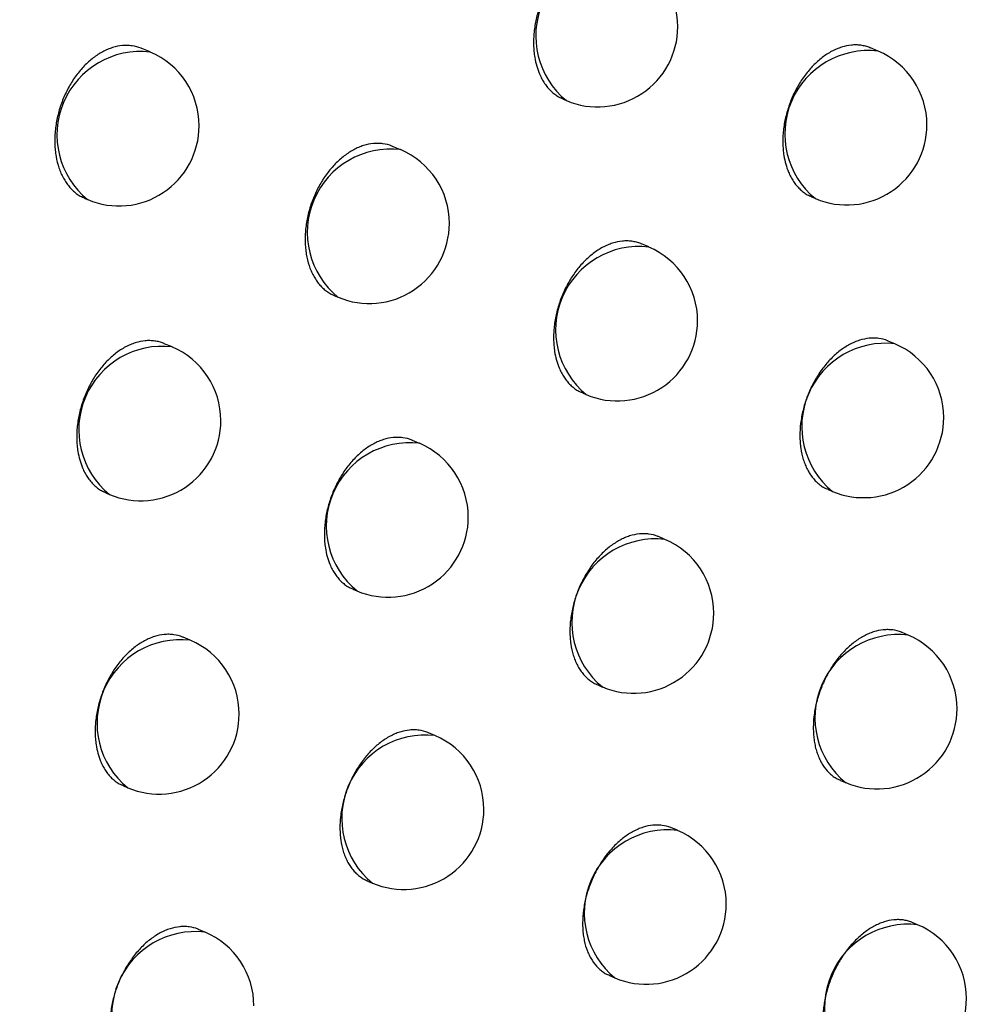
# Model space of a CAD drawing. Header units: millimetres. Extents: x -0.66 to 0.91, y -0.4 to 0.64.
# Tile 135 of 241: x 0.68948 to 0.69551, y -0.17712 to -0.17097. Entities that reach past the tile are written whole.
import ezdxf

# ---------------------------------------------------------------- set-up
doc = ezdxf.new("R2010")
doc.units = ezdxf.units.MM
doc.layers.add('FORMAT', color=7, linetype='Continuous')

msp = doc.modelspace()

# ---------------------------------------------------------------- linework, layer by layer
at = {"layer": 'FORMAT', "color": 7, "linetype": 'Continuous', "lineweight": 25}
for p, q in [((0.690298, -0.171173), (0.690246, -0.171151)), ((0.69484, -0.171167), (0.694794, -0.171148)), ((0.692875, -0.171468), (0.692895, -0.171476)), ((0.691859, -0.171783), (0.691811, -0.171762)), ((0.68989, -0.172087), (0.689908, -0.172094)), ((0.694426, -0.172078), (0.69445, -0.172088)), ((0.693409, -0.17239), (0.693364, -0.172371)), ((0.691449, -0.172695), (0.69147, -0.172704)), ((0.690434, -0.173014), (0.690386, -0.172994)), ((0.694945, -0.172995), (0.694904, -0.172977)), ((0.692995, -0.173301), (0.693019, -0.173311)), ((0.691978, -0.173616), (0.691934, -0.173597)), ((0.694528, -0.173904), (0.694556, -0.173916)), ((0.690022, -0.173925), (0.690044, -0.173935)), ((0.69351, -0.174216), (0.693469, -0.174198)), ((0.691563, -0.174526), (0.691588, -0.174537)), ((0.690548, -0.174845), (0.690504, -0.174826)), ((0.695028, -0.174812), (0.69499, -0.174797)), ((0.693091, -0.175124), (0.69312, -0.175137)), ((0.692075, -0.175439), (0.692035, -0.175422)), ((0.690132, -0.175754), (0.690158, -0.175766)), ((0.694606, -0.17572), (0.694638, -0.175733)), ((0.693588, -0.176031), (0.693551, -0.176016)), ((0.691655, -0.176348), (0.691685, -0.17636)), ((0.695087, -0.17662), (0.695054, -0.176606)), ((0.690639, -0.176666), (0.6906, -0.17665)), ((0.693165, -0.176938), (0.693198, -0.176952))]:
    msp.add_line(p, q, dxfattribs=at)
for centre, radius, start, end in [((0.693225, -0.171073), 0.0005209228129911, 83.34982, 230.761992), ((0.69309, -0.171016), 0.0005, 0, 67.055906), ((0.69309, -0.171016), 0.0005, 247.055906, 0), ((0.690237, -0.171691), 0.0005209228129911, 83.34982, 230.761992), ((0.690103, -0.171634), 0.0005, 0, 67.055906), ((0.694779, -0.171685), 0.0005209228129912, 83.34982, 230.761992), ((0.694645, -0.171628), 0.0005, 0, 67.055906), ((0.690103, -0.171634), 0.0005, 247.055906, 0), ((0.694645, -0.171628), 0.0005, 247.055906, 0), ((0.691799, -0.1723), 0.000520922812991, 83.34982, 230.761992), ((0.691665, -0.172243), 0.0005000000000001, 0, 67.055906), ((0.691665, -0.172243), 0.0005000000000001, 247.055906, 0), ((0.693349, -0.172908), 0.000520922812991, 83.34982, 230.761992), ((0.693214, -0.172851), 0.0005000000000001, 0, 67.055906), ((0.693214, -0.172851), 0.0005000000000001, 247.055906, 0), ((0.694885, -0.173512), 0.0005209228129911, 83.34982, 230.761992), ((0.69475, -0.173455), 0.0005, 0, 67.055906), ((0.690373, -0.173531), 0.000520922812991, 83.34982, 230.761992), ((0.690239, -0.173474), 0.0004999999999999, 0, 67.055906), ((0.690239, -0.173474), 0.0005, 247.055906, 0), ((0.69475, -0.173455), 0.0005, 247.055906, 0), ((0.691918, -0.174133), 0.000520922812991, 83.34982, 230.761992), ((0.691783, -0.174076), 0.0005, 0, 67.055906), ((0.691783, -0.174076), 0.0005, 247.055906, 0), ((0.69345, -0.174733), 0.0005209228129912, 83.34982, 230.761992), ((0.693315, -0.174676), 0.0005, 0, 67.055906), ((0.693315, -0.174676), 0.0005000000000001, 247.055906, 0), ((0.694967, -0.17533), 0.0005209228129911, 83.34982, 230.761992), ((0.694833, -0.175273), 0.0005, 0, 67.055906), ((0.690487, -0.175362), 0.0005209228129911, 83.34982, 230.761992), ((0.690353, -0.175305), 0.0005, 0, 67.055906), ((0.690353, -0.175305), 0.0005, 247.055906, 0), ((0.694833, -0.175273), 0.0005, 247.055906, 0), ((0.692014, -0.175957), 0.000520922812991, 83.34982, 230.761992), ((0.69188, -0.1759), 0.0005000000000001, 0, 67.055906), ((0.69188, -0.1759), 0.0005000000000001, 247.055906, 0), ((0.693528, -0.176549), 0.000520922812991, 83.34982, 230.761992), ((0.693393, -0.176492), 0.0005, 0, 67.055906), ((0.693393, -0.176492), 0.0005, 247.055906, 0), ((0.695027, -0.177138), 0.000520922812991, 83.34982, 230.761992), ((0.694892, -0.177081), 0.0004999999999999, 0, 67.055906), ((0.690579, -0.177184), 0.0005209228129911, 83.34982, 230.761992), ((0.690445, -0.177127), 0.0004999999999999, 0, 67.055906), ((0.694892, -0.177081), 0.0005, 247.055906, 0)]:
    msp.add_arc(centre, radius, start, end, dxfattribs=at)
for points, knots in [([(0.6705967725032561, -0.1727252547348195), (0.6713366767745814, -0.1722604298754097), (0.6774683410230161, -0.1684083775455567), (0.6889959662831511, -0.1612422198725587), (0.7051856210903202, -0.1513490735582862), (0.7213831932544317, -0.1416280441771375), (0.733603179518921, -0.1344214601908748), (0.7404230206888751, -0.1304512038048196), (0.7418410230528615, -0.1296256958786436)], [0, 0, 0, 0, 0.0311834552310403, 0.2584205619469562, 0.4856768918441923, 0.712990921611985, 0.9403241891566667, 1, 1, 1, 1]), ([(0.7413280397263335, -0.1357739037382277), (0.7334972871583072, -0.1400530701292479), (0.7178352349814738, -0.1486117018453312), (0.6949304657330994, -0.1619704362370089), (0.6798858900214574, -0.1712743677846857), (0.672587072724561, -0.1757881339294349)], [0, 0, 0, 0, 0.3398546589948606, 0.6797330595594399, 1, 1, 1, 1]), ([(0.7716482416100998, -0.1374241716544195), (0.7629459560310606, -0.1435037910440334), (0.7455392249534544, -0.1556645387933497), (0.719558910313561, -0.1749755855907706), (0.7023572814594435, -0.1885391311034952), (0.6937575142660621, -0.1953200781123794)], [0, 0, 0, 0, 0.3333052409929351, 0.666693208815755, 1, 1, 1, 1]), ([(0.6897636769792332, -0.1851559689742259), (0.6943681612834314, -0.1812856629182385), (0.70357902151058, -0.1735434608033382), (0.7174479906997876, -0.1622870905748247), (0.731347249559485, -0.1512673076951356), (0.7406269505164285, -0.1441630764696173), (0.7452677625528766, -0.1406102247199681)], [0, 0, 0, 0, 0.2497424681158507, 0.4995875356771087, 0.7497419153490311, 1, 1, 1, 1]), ([(0.7392231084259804, -0.1442338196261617), (0.7308114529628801, -0.1507881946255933), (0.717937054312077, -0.1608199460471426), (0.700639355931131, -0.1749681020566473), (0.6917616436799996, -0.1824570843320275), (0.6873219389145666, -0.1862022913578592)], [0, 0, 0, 0, 0.4851334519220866, 0.7425175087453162, 1, 1, 1, 1]), ([(0.6904517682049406, -0.1919713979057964), (0.6924596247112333, -0.1903677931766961), (0.7027261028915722, -0.182168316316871), (0.7213285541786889, -0.1677778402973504), (0.7383869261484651, -0.1551697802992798), (0.7471314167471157, -0.1488758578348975), (0.7475249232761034, -0.1485926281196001)], [0, 0, 0, 0, 0.1061557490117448, 0.5427906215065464, 0.9794253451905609, 1, 1, 1, 1]), ([(0.6932354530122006, -0.1705343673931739), (0.6932340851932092, -0.1705337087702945), (0.6932239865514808, -0.1705288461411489), (0.6932038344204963, -0.1705228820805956), (0.6931750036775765, -0.1705167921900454), (0.6931452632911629, -0.1705145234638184), (0.6931049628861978, -0.1705160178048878), (0.693063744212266, -0.1705244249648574), (0.6930226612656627, -0.1705395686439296), (0.692981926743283, -0.1705590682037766), (0.6929420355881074, -0.1705849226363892), (0.6929039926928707, -0.1706165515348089), (0.6928673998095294, -0.1706518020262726), (0.6928332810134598, -0.1706921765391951), (0.692802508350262, -0.170736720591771), (0.69277412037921, -0.1707837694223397), (0.6927495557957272, -0.1708341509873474), (0.6927294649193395, -0.1708866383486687), (0.6927124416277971, -0.1709402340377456), (0.6927001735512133, -0.170994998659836), (0.6926930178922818, -0.1710495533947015), (0.6926902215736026, -0.1710901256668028), (0.6926899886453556, -0.171129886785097), (0.6926923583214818, -0.1711691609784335), (0.6927006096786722, -0.1712322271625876), (0.6927175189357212, -0.171290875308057), (0.6927420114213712, -0.1713414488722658), (0.6927589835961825, -0.1713694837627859), (0.6927779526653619, -0.1713947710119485), (0.6927990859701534, -0.1714175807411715), (0.6928221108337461, -0.171437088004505), (0.6928471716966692, -0.1714548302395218), (0.6928659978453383, -0.1714620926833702), (0.6928758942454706, -0.1714659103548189)], [0, 0, 0, 0, 0.0041802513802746, 0.0308629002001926, 0.057833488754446, 0.0851986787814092, 0.1116533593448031, 0.1651732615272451, 0.1924942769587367, 0.2189163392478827, 0.2723692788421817, 0.2996548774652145, 0.3260710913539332, 0.3795110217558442, 0.4067886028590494, 0.4332290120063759, 0.4867171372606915, 0.5140185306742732, 0.5405004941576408, 0.594072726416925, 0.621417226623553, 0.6479370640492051, 0.6746421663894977, 0.7016341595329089, 0.7290191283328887, 0.8090996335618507, 0.8365035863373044, 0.8630301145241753, 0.8897424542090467, 0.9167427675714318, 0.9441377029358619, 0.9706346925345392, 1, 1, 1, 1]), ([(0.6902455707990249, -0.1711516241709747), (0.6902441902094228, -0.1711509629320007), (0.6902251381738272, -0.1711418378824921), (0.6901944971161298, -0.1711349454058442), (0.6901549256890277, -0.1711315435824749), (0.6901144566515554, -0.1711330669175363), (0.6900731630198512, -0.171141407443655), (0.6900320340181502, -0.1711565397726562), (0.6899912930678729, -0.1711760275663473), (0.6899514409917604, -0.1712018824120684), (0.6899134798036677, -0.1712335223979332), (0.6898769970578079, -0.1712687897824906), (0.6898430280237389, -0.1713091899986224), (0.6898124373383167, -0.1713537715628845), (0.6897842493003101, -0.1714008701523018), (0.6897599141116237, -0.1714513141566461), (0.6897400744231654, -0.1715038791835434), (0.6897233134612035, -0.171557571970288), (0.6897113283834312, -0.1716124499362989), (0.6897044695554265, -0.1716671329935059), (0.6897019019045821, -0.171707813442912), (0.6897019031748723, -0.1717476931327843), (0.6897045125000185, -0.1717870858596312), (0.6897114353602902, -0.1718376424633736), (0.689723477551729, -0.171885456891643), (0.689740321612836, -0.1719292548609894), (0.6897554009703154, -0.171960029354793), (0.6897726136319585, -0.1719881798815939), (0.6897918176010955, -0.172013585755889), (0.6898131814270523, -0.1720365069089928), (0.6898364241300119, -0.1720561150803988), (0.6898616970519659, -0.1720739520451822), (0.6898806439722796, -0.1720812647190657), (0.6898906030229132, -0.1720851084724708)], [0, 0, 0, 0, 0.0041886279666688, 0.0578027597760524, 0.0851729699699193, 0.1116176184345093, 0.1651176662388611, 0.1924290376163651, 0.2188303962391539, 0.2722415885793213, 0.2995059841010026, 0.3258991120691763, 0.3792921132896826, 0.4065454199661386, 0.4329696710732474, 0.4864246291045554, 0.5137084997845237, 0.5401872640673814, 0.5937525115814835, 0.6210928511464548, 0.6476225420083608, 0.6743374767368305, 0.7013392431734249, 0.7287338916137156, 0.7817872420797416, 0.8090085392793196, 0.83643031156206, 0.8629725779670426, 0.8897008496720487, 0.9167174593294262, 0.9441292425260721, 0.9706327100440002, 1, 1, 1, 1]), ([(0.6947934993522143, -0.171148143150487), (0.6947921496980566, -0.1711474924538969), (0.6947821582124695, -0.1711426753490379), (0.6947621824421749, -0.1711367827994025), (0.6947335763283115, -0.1711307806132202), (0.6947040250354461, -0.1711285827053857), (0.6946639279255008, -0.1711301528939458), (0.6946228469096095, -0.1711386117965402), (0.6945818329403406, -0.1711537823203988), (0.6945411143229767, -0.1711732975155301), (0.6945011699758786, -0.171199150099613), (0.6944630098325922, -0.171230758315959), (0.6944262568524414, -0.1712659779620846), (0.6943919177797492, -0.1713063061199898), (0.694360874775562, -0.1713507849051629), (0.6943321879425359, -0.171397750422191), (0.6943072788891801, -0.1714480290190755), (0.6942868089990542, -0.1715003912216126), (0.6942693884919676, -0.1715538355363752), (0.6942566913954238, -0.1716084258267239), (0.6942490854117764, -0.1716627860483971), (0.6942459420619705, -0.1717031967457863), (0.6942453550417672, -0.171742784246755), (0.6942473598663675, -0.1717818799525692), (0.6942549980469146, -0.1718446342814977), (0.6942712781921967, -0.1719029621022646), (0.6942951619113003, -0.1719532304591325), (0.6943117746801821, -0.171981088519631), (0.6943303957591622, -0.1720062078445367), (0.6943511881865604, -0.1720288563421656), (0.6943738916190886, -0.1720482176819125), (0.694398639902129, -0.1720658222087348), (0.6944172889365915, -0.1720730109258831), (0.6944270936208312, -0.1720767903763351)], [0, 0, 0, 0, 0.0041659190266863, 0.0308402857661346, 0.0578021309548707, 0.0851578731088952, 0.1116218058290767, 0.165159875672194, 0.1924895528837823, 0.2189341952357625, 0.272432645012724, 0.2997413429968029, 0.3261830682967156, 0.3796748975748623, 0.4069793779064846, 0.4334364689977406, 0.4869589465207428, 0.5142786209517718, 0.540760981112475, 0.594334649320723, 0.6216806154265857, 0.6481848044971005, 0.6748742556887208, 0.7018506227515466, 0.7292200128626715, 0.8092274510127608, 0.8366062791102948, 0.8631109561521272, 0.8898011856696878, 0.9167789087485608, 0.9441505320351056, 0.9706372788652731, 1, 1, 1, 1]), ([(0.6918107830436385, -0.1717626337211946), (0.691809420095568, -0.171761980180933), (0.6917905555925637, -0.171752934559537), (0.6917601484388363, -0.1717461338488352), (0.6917208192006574, -0.17174282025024), (0.6916805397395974, -0.1717444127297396), (0.6916393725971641, -0.1717527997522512), (0.6915983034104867, -0.171767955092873), (0.6915575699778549, -0.1717874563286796), (0.6915176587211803, -0.1718133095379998), (0.6914795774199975, -0.1718449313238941), (0.6914429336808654, -0.1718801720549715), (0.6914087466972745, -0.1719205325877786), (0.6913778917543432, -0.1719650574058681), (0.6913494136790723, -0.1720120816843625), (0.6913247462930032, -0.1720624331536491), (0.6913045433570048, -0.1721148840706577), (0.6912874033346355, -0.1721684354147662), (0.6912750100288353, -0.1722231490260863), (0.6912677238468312, -0.1722776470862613), (0.6912648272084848, -0.1723181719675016), (0.6912644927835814, -0.1723578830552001), (0.6912667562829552, -0.1723971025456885), (0.6912732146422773, -0.1724474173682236), (0.6912847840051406, -0.172494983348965), (0.6913011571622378, -0.1725385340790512), (0.6913158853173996, -0.1725691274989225), (0.6913327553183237, -0.1725971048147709), (0.6913516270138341, -0.1726223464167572), (0.6913726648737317, -0.1726451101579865), (0.6913956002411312, -0.1726645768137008), (0.6914205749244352, -0.1726822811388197), (0.6914393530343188, -0.1726895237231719), (0.6914492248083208, -0.17269333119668)], [0, 0, 0, 0, 0.0041737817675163, 0.0577691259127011, 0.0851288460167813, 0.1115840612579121, 0.1651048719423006, 0.1924261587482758, 0.2188529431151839, 0.2723153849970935, 0.2996057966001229, 0.3260275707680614, 0.3794788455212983, 0.4067623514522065, 0.4332054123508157, 0.4866990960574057, 0.5140035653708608, 0.5404829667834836, 0.5940502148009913, 0.6213924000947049, 0.6479046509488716, 0.6746021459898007, 0.7015865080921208, 0.7289638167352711, 0.7819625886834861, 0.8091558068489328, 0.8365492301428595, 0.8630665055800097, 0.8897694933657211, 0.916760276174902, 0.9441454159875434, 0.970636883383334, 1, 1, 1, 1]), ([(0.6933636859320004, -0.1723713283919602), (0.6933623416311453, -0.1723706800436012), (0.6933523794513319, -0.1723658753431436), (0.6933324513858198, -0.1723600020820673), (0.6933039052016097, -0.172354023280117), (0.6932744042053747, -0.1723518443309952), (0.6932343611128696, -0.1723534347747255), (0.6931933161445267, -0.1723619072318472), (0.6931523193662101, -0.1723770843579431), (0.6931116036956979, -0.1723966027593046), (0.6930716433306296, -0.1724224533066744), (0.6930334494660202, -0.1724540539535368), (0.6929966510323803, -0.1724892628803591), (0.6929622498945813, -0.1725295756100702), (0.6929311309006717, -0.1725740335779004), (0.6929023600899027, -0.1726209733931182), (0.6928773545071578, -0.1726712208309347), (0.6928567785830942, -0.1727235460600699), (0.6928392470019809, -0.1727769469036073), (0.6928264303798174, -0.172831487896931), (0.6928186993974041, -0.1728857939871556), (0.6928154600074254, -0.1729261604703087), (0.6928147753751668, -0.1729657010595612), (0.6928166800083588, -0.1730047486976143), (0.6928241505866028, -0.1730674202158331), (0.6928402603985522, -0.1731256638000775), (0.6928639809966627, -0.1731758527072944), (0.6928804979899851, -0.1732036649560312), (0.6928990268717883, -0.1732287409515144), (0.692919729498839, -0.1732513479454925), (0.6929423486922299, -0.1732706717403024), (0.6929670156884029, -0.1732882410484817), (0.6929856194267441, -0.1732954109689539), (0.6929954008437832, -0.1732991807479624)], [0, 0, 0, 0, 0.0041606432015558, 0.0308331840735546, 0.0577930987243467, 0.0851467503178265, 0.1116128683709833, 0.1651552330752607, 0.1924869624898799, 0.218936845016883, 0.2724458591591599, 0.2997599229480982, 0.3262074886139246, 0.3797112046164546, 0.4070218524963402, 0.4334826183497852, 0.4870126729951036, 0.5143363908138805, 0.5408185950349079, 0.5943920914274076, 0.6217381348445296, 0.6482385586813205, 0.6749242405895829, 0.7018968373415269, 0.7292624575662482, 0.8092532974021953, 0.8366264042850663, 0.8631263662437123, 0.8898118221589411, 0.9167846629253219, 0.944151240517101, 0.9706360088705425, 0.9999999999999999, 0.9999999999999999, 0.9999999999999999, 0.9999999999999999]), ([(0.690386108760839, -0.1729937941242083), (0.6903847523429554, -0.1729931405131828), (0.6903747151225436, -0.1729883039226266), (0.6903546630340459, -0.1729823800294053), (0.6903259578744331, -0.1729763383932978), (0.6902963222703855, -0.1729741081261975), (0.6902561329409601, -0.1729756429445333), (0.6902149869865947, -0.1729840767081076), (0.6901739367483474, -0.1729992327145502), (0.6901332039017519, -0.1730187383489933), (0.6900932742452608, -0.1730445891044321), (0.6900551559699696, -0.1730762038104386), (0.6900184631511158, -0.173111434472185), (0.6899842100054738, -0.1731517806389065), (0.6899532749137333, -0.1731962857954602), (0.6899247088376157, -0.1732432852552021), (0.689899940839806, -0.1732936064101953), (0.689879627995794, -0.1733460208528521), (0.6898623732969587, -0.173399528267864), (0.6898498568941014, -0.1734541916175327), (0.6898424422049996, -0.1735086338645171), (0.6898394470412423, -0.1735491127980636), (0.6898390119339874, -0.1735887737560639), (0.6898411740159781, -0.1736279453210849), (0.6898490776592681, -0.1736908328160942), (0.6898656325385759, -0.1737492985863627), (0.6898897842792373, -0.1737996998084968), (0.6899065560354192, -0.1738276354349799), (0.6899253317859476, -0.173852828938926), (0.6899462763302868, -0.1738755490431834), (0.6899691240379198, -0.1738949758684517), (0.6899940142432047, -0.1739126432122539), (0.6900127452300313, -0.1739198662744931), (0.6900225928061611, -0.1739236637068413)], [0, 0, 0, 0, 0.004168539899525, 0.0308463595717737, 0.0578118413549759, 0.0851715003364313, 0.1116319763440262, 0.1651632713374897, 0.1924897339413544, 0.2189256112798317, 0.2724064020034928, 0.2997061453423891, 0.3261377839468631, 0.3796091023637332, 0.4069029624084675, 0.433353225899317, 0.4868616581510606, 0.514173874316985, 0.5406557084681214, 0.5942280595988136, 0.621573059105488, 0.6480831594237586, 0.6747785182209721, 0.7017607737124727, 0.7291360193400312, 0.8091723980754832, 0.836561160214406, 0.8630748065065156, 0.8897741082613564, 0.9167610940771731, 0.9441422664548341, 0.9706335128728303, 1, 1, 1, 1]), ([(0.6949035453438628, -0.1729774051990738), (0.6949022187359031, -0.1729767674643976), (0.6948837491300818, -0.172967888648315), (0.6948538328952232, -0.172961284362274), (0.6948150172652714, -0.1729581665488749), (0.6947751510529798, -0.1729599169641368), (0.69473427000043, -0.1729684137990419), (0.6946933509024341, -0.1729836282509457), (0.6946526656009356, -0.1730031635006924), (0.6946126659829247, -0.1730290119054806), (0.6945743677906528, -0.1730605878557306), (0.6945374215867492, -0.1730957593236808), (0.694502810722, -0.1731360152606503), (0.6944714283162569, -0.1731803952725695), (0.6944423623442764, -0.173227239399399), (0.6944170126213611, -0.1732773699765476), (0.6943960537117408, -0.1733295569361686), (0.6943781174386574, -0.1733827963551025), (0.6943648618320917, -0.1734371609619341), (0.6943546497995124, -0.1735045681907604), (0.6943515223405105, -0.173558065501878), (0.6943535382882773, -0.173609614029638), (0.6943590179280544, -0.1736595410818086), (0.6943695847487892, -0.1737066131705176), (0.6943849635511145, -0.1737496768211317), (0.6943989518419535, -0.1737799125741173), (0.6944151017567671, -0.1738075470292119), (0.6944332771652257, -0.1738324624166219), (0.6944536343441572, -0.1738549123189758), (0.694475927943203, -0.1738740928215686), (0.6945002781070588, -0.1738915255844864), (0.6945187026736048, -0.1738986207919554), (0.6945283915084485, -0.1739023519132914)], [0, 0, 0, 0, 0.0041455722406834, 0.057716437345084, 0.0850623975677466, 0.1115334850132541, 0.1650855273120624, 0.1924217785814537, 0.218885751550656, 0.272423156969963, 0.2997516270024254, 0.3262152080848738, 0.3797515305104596, 0.4070791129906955, 0.433549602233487, 0.4870997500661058, 0.5144342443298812, 0.5409148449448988, 0.5944855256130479, 0.6218306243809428, 0.6747529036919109, 0.7019064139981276, 0.7292596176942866, 0.7821842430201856, 0.8093392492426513, 0.8366940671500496, 0.8631787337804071, 0.8898487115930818, 0.9168057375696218, 0.9441559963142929, 0.9706335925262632, 1, 1, 1, 1]), ([(0.6919339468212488, -0.1735974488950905), (0.6919326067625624, -0.1735968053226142), (0.6919139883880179, -0.1735878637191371), (0.6918838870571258, -0.1735811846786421), (0.6918448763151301, -0.1735779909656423), (0.6918048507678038, -0.1735796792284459), (0.6917638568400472, -0.1735881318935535), (0.6917228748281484, -0.1736033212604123), (0.6916821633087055, -0.1736228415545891), (0.6916421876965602, -0.1736486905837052), (0.6916039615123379, -0.1736802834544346), (0.6915671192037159, -0.1737154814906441), (0.6915326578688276, -0.1737557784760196), (0.6915014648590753, -0.1738002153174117), (0.6914726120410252, -0.173847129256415), (0.6914475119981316, -0.1738973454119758), (0.6914268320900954, -0.1739496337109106), (0.6914091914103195, -0.1740029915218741), (0.691396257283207, -0.174057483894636), (0.691388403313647, -0.17411173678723), (0.6913850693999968, -0.1741520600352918), (0.6913842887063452, -0.1741915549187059), (0.6913860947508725, -0.174230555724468), (0.6913934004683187, -0.1742931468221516), (0.6914093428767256, -0.1743513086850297), (0.6914329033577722, -0.1744014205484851), (0.6914493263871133, -0.1744291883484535), (0.6914677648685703, -0.174454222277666), (0.6914883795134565, -0.1744767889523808), (0.6915109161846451, -0.1744960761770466), (0.6915355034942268, -0.174513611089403), (0.6915540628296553, -0.1745207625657), (0.6915638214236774, -0.1745245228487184)], [0, 0, 0, 0, 0.0041558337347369, 0.0577399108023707, 0.0850929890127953, 0.1115623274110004, 0.1651110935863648, 0.192445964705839, 0.218901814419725, 0.2724228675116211, 0.29974305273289, 0.3261971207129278, 0.3797140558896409, 0.4070315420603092, 0.433496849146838, 0.487036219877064, 0.5143648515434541, 0.5408481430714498, 0.5944239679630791, 0.6217713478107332, 0.6482696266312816, 0.6749531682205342, 0.7019236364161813, 0.7292871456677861, 0.8092669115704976, 0.836636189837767, 0.8631332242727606, 0.8898157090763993, 0.9167854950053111, 0.9441488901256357, 0.97063319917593, 0.9999999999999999, 0.9999999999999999, 0.9999999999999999, 0.9999999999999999]), ([(0.6934689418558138, -0.174198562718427), (0.6934676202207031, -0.1741979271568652), (0.6934492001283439, -0.1741890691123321), (0.6934193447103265, -0.1741824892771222), (0.6933805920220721, -0.1741793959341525), (0.693340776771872, -0.1741811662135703), (0.6932999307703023, -0.1741896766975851), (0.6932590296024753, -0.1742048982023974), (0.6932183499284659, -0.174224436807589), (0.693178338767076, -0.1742502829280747), (0.6931400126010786, -0.1742818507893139), (0.6931030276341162, -0.1743170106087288), (0.693068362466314, -0.1743572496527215), (0.6930369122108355, -0.1744016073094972), (0.6930077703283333, -0.1744484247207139), (0.6929823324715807, -0.1744985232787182), (0.6929612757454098, -0.1745506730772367), (0.6929432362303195, -0.1746038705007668), (0.6929298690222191, -0.1746581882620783), (0.6929195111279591, -0.1747255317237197), (0.6929162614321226, -0.1747789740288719), (0.6929181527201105, -0.1748304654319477), (0.6929235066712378, -0.1748803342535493), (0.6929339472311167, -0.1749273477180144), (0.6929492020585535, -0.1749703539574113), (0.6929630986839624, -0.1750005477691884), (0.6929791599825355, -0.1750281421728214), (0.6929972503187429, -0.175053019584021), (0.693017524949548, -0.1750754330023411), (0.693039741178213, -0.1750945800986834), (0.6930640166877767, -0.1751119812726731), (0.6930823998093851, -0.1751190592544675), (0.6930920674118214, -0.1751227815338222)], [0, 0, 0, 0, 0.0041406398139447, 0.0577095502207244, 0.0850544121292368, 0.1115267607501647, 0.1650812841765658, 0.1924187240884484, 0.2188856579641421, 0.2724290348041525, 0.2997605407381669, 0.3262273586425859, 0.3797702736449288, 0.4071012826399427, 0.4335736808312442, 0.4871277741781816, 0.514464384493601, 0.5409446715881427, 0.5945147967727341, 0.6218597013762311, 0.674777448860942, 0.7019286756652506, 0.7292795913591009, 0.7821981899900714, 0.8093500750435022, 0.8367017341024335, 0.8631840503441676, 0.8898516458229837, 0.9168062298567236, 0.9441539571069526, 0.9706308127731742, 1, 1, 1, 1]), ([(0.6905043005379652, -0.1748265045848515), (0.6905029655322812, -0.1748258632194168), (0.6904843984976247, -0.1748169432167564), (0.6904543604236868, -0.1748102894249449), (0.6904154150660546, -0.174807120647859), (0.6903754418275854, -0.1748088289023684), (0.6903344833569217, -0.1748172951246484), (0.6902935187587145, -0.1748324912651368), (0.6902528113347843, -0.1748520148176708), (0.6902128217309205, -0.1748778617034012), (0.6901745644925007, -0.174909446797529), (0.6901376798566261, -0.1749446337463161), (0.6901031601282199, -0.1749849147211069), (0.6900718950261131, -0.1750293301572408), (0.6900429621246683, -0.1750762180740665), (0.6900177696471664, -0.1751264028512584), (0.6899969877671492, -0.1751786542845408), (0.6899792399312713, -0.1752319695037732), (0.6899661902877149, -0.1752864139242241), (0.6899582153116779, -0.1753406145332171), (0.6899547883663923, -0.1753808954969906), (0.6899539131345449, -0.1754203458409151), (0.6899556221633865, -0.1754593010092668), (0.6899627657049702, -0.175521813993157), (0.6899785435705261, -0.1755798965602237), (0.6900019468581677, -0.1756299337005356), (0.6900182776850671, -0.1756576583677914), (0.690036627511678, -0.17568265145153), (0.6900571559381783, -0.1757051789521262), (0.6900796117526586, -0.1757244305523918), (0.6901041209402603, -0.1757419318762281), (0.6901226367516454, -0.1757490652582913), (0.6901323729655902, -0.1757528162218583)], [0, 0, 0, 0, 0.0041510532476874, 0.0577321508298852, 0.0850835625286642, 0.1115546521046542, 0.1651068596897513, 0.1924433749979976, 0.2189034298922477, 0.272432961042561, 0.2997574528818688, 0.3262161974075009, 0.37974265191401, 0.407065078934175, 0.4335332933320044, 0.4870786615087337, 0.5144104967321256, 0.5408935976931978, 0.59446915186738, 0.6218165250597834, 0.6483117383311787, 0.6749922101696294, 0.7019596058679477, 0.7293200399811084, 0.8092865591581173, 0.8366512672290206, 0.8631446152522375, 0.889823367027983, 0.9167893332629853, 0.9441487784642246, 0.9706316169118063, 0.9999999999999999, 0.9999999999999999, 0.9999999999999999, 0.9999999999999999]), ([(0.6949903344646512, -0.1747968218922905), (0.694989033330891, -0.1747961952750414), (0.6949708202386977, -0.1747874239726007), (0.6949412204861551, -0.174780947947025), (0.694902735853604, -0.1747779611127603), (0.694863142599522, -0.174779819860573), (0.6948224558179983, -0.1747883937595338), (0.694781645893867, -0.1748036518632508), (0.6947410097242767, -0.1748232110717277), (0.6947009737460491, -0.1748490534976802), (0.694662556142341, -0.174880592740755), (0.6946254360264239, -0.1749157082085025), (0.6945905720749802, -0.1749558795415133), (0.6945588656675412, -0.1750001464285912), (0.6945294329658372, -0.1750468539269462), (0.6945036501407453, -0.1750968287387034), (0.6944769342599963, -0.1751615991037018), (0.6944599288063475, -0.1752152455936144), (0.6944477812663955, -0.1752692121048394), (0.6944367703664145, -0.1753365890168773), (0.6944342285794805, -0.1754031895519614), (0.694440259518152, -0.1754649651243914), (0.6944464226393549, -0.1755006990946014), (0.6944550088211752, -0.1755345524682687), (0.694466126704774, -0.1755667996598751), (0.6944796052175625, -0.1755967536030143), (0.6945005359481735, -0.1756333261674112), (0.6945257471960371, -0.1756648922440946), (0.6945548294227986, -0.1756901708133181), (0.6945787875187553, -0.175707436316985), (0.6945969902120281, -0.175714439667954), (0.6946065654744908, -0.1757181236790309)], [0, 0, 0, 0, 0.0041215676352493, 0.057693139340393, 0.0850390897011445, 0.1115187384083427, 0.1650878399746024, 0.1924325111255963, 0.2189113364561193, 0.2724787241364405, 0.2998224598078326, 0.3263017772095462, 0.3798701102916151, 0.4072142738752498, 0.4336952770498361, 0.4872670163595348, 0.5146129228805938, 0.5675243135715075, 0.5946722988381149, 0.6220199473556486, 0.7019383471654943, 0.7292863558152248, 0.7557680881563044, 0.782435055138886, 0.8093889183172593, 0.8367357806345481, 0.8632160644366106, 0.9167864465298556, 0.9441317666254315, 0.9706113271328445, 1, 1, 1, 1]), ([(0.6920345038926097, -0.1754226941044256), (0.6920331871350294, -0.175422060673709), (0.6920148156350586, -0.1754132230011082), (0.6919850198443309, -0.175406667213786), (0.6919463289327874, -0.1754035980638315), (0.6919065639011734, -0.1754053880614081), (0.691865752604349, -0.17541391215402), (0.6918248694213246, -0.1754291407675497), (0.6917841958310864, -0.175448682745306), (0.6917441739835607, -0.1754745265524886), (0.6917058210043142, -0.1755060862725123), (0.6916687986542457, -0.1755412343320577), (0.6916340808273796, -0.1755814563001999), (0.6916025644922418, -0.1756257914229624), (0.6915733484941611, -0.175672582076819), (0.6915478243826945, -0.1757226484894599), (0.6915266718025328, -0.1757747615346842), (0.6915085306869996, -0.175827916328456), (0.6914950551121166, -0.1758821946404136), (0.6914824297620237, -0.1759630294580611), (0.6914803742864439, -0.1760298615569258), (0.6914881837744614, -0.1761040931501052), (0.6914984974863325, -0.176151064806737), (0.6915136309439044, -0.1761940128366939), (0.6915274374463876, -0.1762241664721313), (0.6915434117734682, -0.1762517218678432), (0.6915614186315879, -0.1762765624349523), (0.6915816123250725, -0.1762989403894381), (0.6916037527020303, -0.1763180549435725), (0.6916279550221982, -0.176335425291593), (0.6916462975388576, -0.1763424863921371), (0.6916559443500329, -0.1763462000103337)], [0, 0, 0, 0, 0.0041363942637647, 0.0577112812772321, 0.0850591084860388, 0.1115363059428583, 0.1651005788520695, 0.192442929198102, 0.2189161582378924, 0.2724722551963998, 0.299810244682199, 0.3262835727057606, 0.3798396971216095, 0.4071775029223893, 0.4336552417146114, 0.4872202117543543, 0.5145624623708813, 0.541046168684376, 0.5946232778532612, 0.6219718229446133, 0.7019043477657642, 0.7292571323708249, 0.7821781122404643, 0.8093311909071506, 0.8366840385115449, 0.8631681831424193, 0.8898376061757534, 0.9167940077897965, 0.944143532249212, 0.9706236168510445, 1, 1, 1, 1]), ([(0.6935513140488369, -0.1760161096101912), (0.6935500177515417, -0.1760154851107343), (0.6935318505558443, -0.1760067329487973), (0.6935023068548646, -0.1760002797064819), (0.6934638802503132, -0.1759973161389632), (0.6934243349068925, -0.1759991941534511), (0.6933836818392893, -0.1760077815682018), (0.693342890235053, -0.1760230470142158), (0.6933022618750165, -0.1760426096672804), (0.6932622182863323, -0.1760684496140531), (0.6932237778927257, -0.1760999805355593), (0.6931866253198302, -0.1761350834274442), (0.6931517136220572, -0.1761752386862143), (0.6931199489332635, -0.1762194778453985), (0.6930978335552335, -0.176254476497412), (0.6930776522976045, -0.1762908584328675), (0.6930592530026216, -0.1763289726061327), (0.6930323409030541, -0.1763938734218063), (0.693012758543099, -0.1764619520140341), (0.6929994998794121, -0.1765421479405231), (0.6929956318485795, -0.1765953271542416), (0.6929968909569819, -0.1766465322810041), (0.6930004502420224, -0.1766839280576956), (0.6930085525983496, -0.1767315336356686), (0.6930216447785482, -0.1767757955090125), (0.6930394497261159, -0.176815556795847), (0.6930602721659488, -0.1768520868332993), (0.6930853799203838, -0.1768836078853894), (0.693114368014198, -0.1769088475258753), (0.6931382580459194, -0.1769260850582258), (0.6931564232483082, -0.1769330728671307), (0.6931659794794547, -0.1769367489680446)], [0, 0, 0, 0, 0.0041162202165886, 0.0576875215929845, 0.0850333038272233, 0.1115134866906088, 0.1650836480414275, 0.1924288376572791, 0.2189086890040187, 0.2724781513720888, 0.2998229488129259, 0.3263032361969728, 0.3798735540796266, 0.4072187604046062, 0.4337000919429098, 0.4603666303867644, 0.4873200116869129, 0.514666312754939, 0.5945823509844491, 0.6219295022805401, 0.6748393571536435, 0.7019866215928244, 0.7293335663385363, 0.7558143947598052, 0.8093858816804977, 0.8367317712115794, 0.8632117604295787, 0.9167815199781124, 0.9441264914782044, 0.9706064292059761, 1, 1, 1, 1]), ([(0.695053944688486, -0.1766064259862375), (0.6950526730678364, -0.1766058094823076), (0.6950431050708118, -0.1766011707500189), (0.6950238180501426, -0.1765955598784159), (0.694996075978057, -0.1765899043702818), (0.694967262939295, -0.176587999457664), (0.6949279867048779, -0.1765898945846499), (0.6948874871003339, -0.1765985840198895), (0.694846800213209, -0.1766138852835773), (0.6948062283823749, -0.1766334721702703), (0.6947661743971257, -0.1766593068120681), (0.6947276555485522, -0.1766908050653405), (0.6946903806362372, -0.1767258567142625), (0.6946552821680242, -0.1767659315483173), (0.6946232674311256, -0.1768100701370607), (0.6945934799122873, -0.1768566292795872), (0.6945672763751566, -0.1769064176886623), (0.6945453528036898, -0.1769582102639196), (0.6945263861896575, -0.1770110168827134), (0.6945120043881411, -0.1770648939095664), (0.6945026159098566, -0.1771184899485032), (0.6944965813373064, -0.1771715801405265), (0.6944956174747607, -0.1772234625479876), (0.6944998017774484, -0.1772728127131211), (0.6945073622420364, -0.177320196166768), (0.6945199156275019, -0.1773642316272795), (0.6945371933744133, -0.1774037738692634), (0.6945524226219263, -0.1774310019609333), (0.6945696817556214, -0.1774555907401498), (0.6945892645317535, -0.177477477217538), (0.6946180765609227, -0.1775041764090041), (0.6946445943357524, -0.1775152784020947), (0.6946623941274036, -0.1775227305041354)], [0, 0, 0, 0, 0.0040869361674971, 0.0307511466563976, 0.057702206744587, 0.0850461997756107, 0.1115245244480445, 0.1650909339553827, 0.1924342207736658, 0.2189119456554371, 0.2724771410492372, 0.2998198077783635, 0.326296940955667, 0.3798609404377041, 0.4072029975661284, 0.4336795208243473, 0.4872422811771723, 0.5145836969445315, 0.5410598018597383, 0.5946216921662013, 0.6219626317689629, 0.648439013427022, 0.7020014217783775, 0.7293425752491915, 0.7558203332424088, 0.8093854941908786, 0.8367280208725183, 0.8632078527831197, 0.8898728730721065, 0.9168247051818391, 0.9441694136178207, 1, 1, 1, 1]), ([(0.6906002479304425, -0.1766497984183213), (0.6905989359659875, -0.1766491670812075), (0.6905806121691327, -0.1766403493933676), (0.6905508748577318, -0.1766338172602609), (0.6905122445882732, -0.1766307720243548), (0.6904725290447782, -0.1766325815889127), (0.6904317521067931, -0.1766411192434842), (0.6903908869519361, -0.1766563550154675), (0.6903502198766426, -0.1766759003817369), (0.69031018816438, -0.1767017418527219), (0.6902718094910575, -0.1767332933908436), (0.6902347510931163, -0.1767684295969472), (0.690199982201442, -0.176808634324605), (0.6901684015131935, -0.1768529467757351), (0.6901391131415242, -0.1768997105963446), (0.6901135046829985, -0.1769497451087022), (0.6900922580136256, -0.177001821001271), (0.6900740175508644, -0.1770549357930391), (0.6900604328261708, -0.1771091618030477), (0.6900497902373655, -0.1771763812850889), (0.6900463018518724, -0.17722971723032), (0.6900479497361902, -0.1772810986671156), (0.6900530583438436, -0.1773308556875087), (0.6900632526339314, -0.1773777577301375), (0.6900782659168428, -0.1774206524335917), (0.6900919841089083, -0.177450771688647), (0.6901131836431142, -0.1774874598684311), (0.6901386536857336, -0.1775191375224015), (0.6901679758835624, -0.1775445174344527), (0.6901921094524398, -0.1775618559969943), (0.6902104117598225, -0.1775689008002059), (0.690220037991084, -0.1775726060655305)], [0, 0, 0, 0, 0.0041312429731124, 0.0576997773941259, 0.0850442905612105, 0.111519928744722, 0.1650809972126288, 0.1924216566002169, 0.2188945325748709, 0.2724499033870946, 0.299787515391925, 0.3262606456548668, 0.3798164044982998, 0.4071540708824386, 0.4336305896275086, 0.4871931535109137, 0.5145342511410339, 0.5410150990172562, 0.5945864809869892, 0.6219321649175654, 0.6748450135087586, 0.701993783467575, 0.7293422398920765, 0.7822539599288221, 0.8094022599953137, 0.836750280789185, 0.8632304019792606, 0.9168005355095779, 0.9441458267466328, 0.9706230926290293, 1, 1, 1, 1])]:
    msp.add_open_spline(points, degree=3, knots=knots, dxfattribs=at)

doc.saveas('drawing.dxf')
